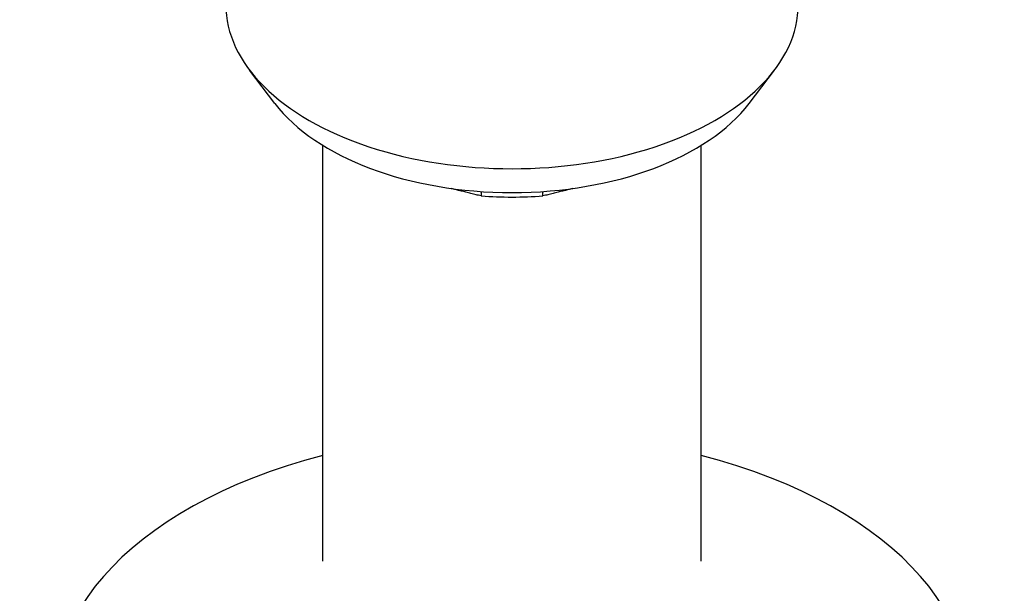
# Model space of a CAD drawing. Header units: millimetres. Extents: x -35 to 3561, y -10 to 463.
# Tile 22 of 24: x 378 to 431, y 256 to 287. Entities that reach past the tile are written whole.
import ezdxf

# ---------------------------------------------------------------- set-up
doc = ezdxf.new("R2010")
doc.units = ezdxf.units.MM
doc.layers.add('DETAIL', color=2, linetype='Continuous')

msp = doc.modelspace()

# ---------------------------------------------------------------- linework, layer by layer
at = {"layer": 'DETAIL'}
for p, q in [((391.368, 282.697), (389.993, 284.506)), ((417.036, 282.697), (418.411, 284.506)), ((393.952, 257.924), (393.952, 280.436)), ((414.452, 257.924), (414.452, 280.436)), ((402.532, 277.933), (402.532, 277.696)), ((405.872, 277.696), (405.872, 277.933))]:
    msp.add_line(p, q, dxfattribs=at)
at = {"layer": 'DETAIL', "flags": 128}
for points in [[(402.532, 277.696), (402.462, 277.713), (402.392, 277.729), (402.323, 277.746), (402.254, 277.762), (402.185, 277.779), (402.116, 277.795), (402.048, 277.812), (401.98, 277.828), (401.912, 277.845), (401.844, 277.862), (401.776, 277.878), (401.709, 277.895), (401.642, 277.912), (401.575, 277.929), (401.508, 277.946), (401.441, 277.963), (401.375, 277.98), (401.309, 277.997), (401.242, 278.014), (401.177, 278.031), (401.111, 278.049), (401.045, 278.066), (400.98, 278.083), (400.915, 278.101)], [(407.489, 278.101), (407.424, 278.083), (407.358, 278.066), (407.293, 278.049), (407.227, 278.031), (407.161, 278.014), (407.095, 277.997), (407.029, 277.98), (406.962, 277.963), (406.896, 277.946), (406.829, 277.929), (406.762, 277.912), (406.695, 277.895), (406.627, 277.878), (406.56, 277.862), (406.492, 277.845), (406.424, 277.828), (406.356, 277.812), (406.287, 277.795), (406.219, 277.779), (406.15, 277.762), (406.08, 277.746), (406.011, 277.729), (405.941, 277.713), (405.872, 277.696)]]:
    msp.add_lwpolyline(points, dxfattribs=at)
at = {"layer": 'DETAIL'}
for centre, major_axis, start_param, end_param in [((404.202, 288.059), (-15.501, 0), 0, 3.141593), ((404.202, 285.907), (14.001, 0), 3.552778, 5.872), ((404.202, 285.091), (13, 0), 4.583581, 4.841197), ((404.202, 250.733), (-24.75, 0), 5.139388, 10.568575)]:
    msp.add_ellipse(centre, major_axis=major_axis, ratio=0.573576, start_param=start_param, end_param=end_param, dxfattribs=at)

doc.saveas('drawing.dxf')
